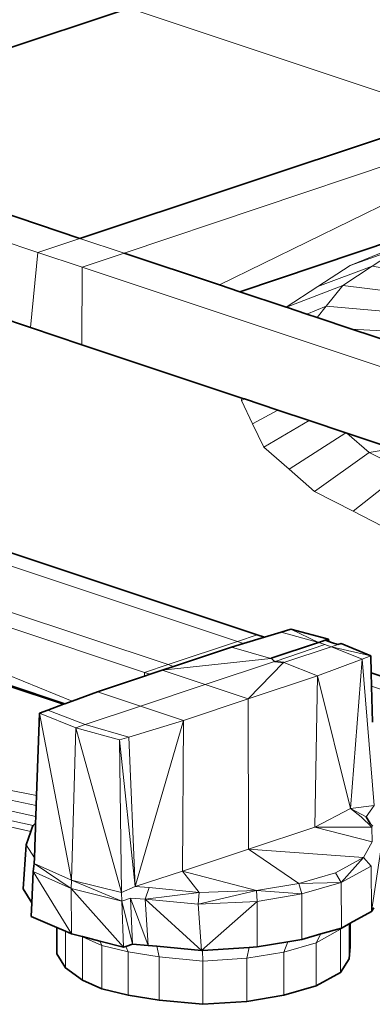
# Model space of a CAD drawing. Header units: inches. Extents: x 0 to 12.9, y 0 to 8.3.
# Tile 51 of 74: x 8.316 to 8.478, y 1.89 to 2.342. Entities that reach past the tile are written whole.
import ezdxf

# ---------------------------------------------------------------- set-up
doc = ezdxf.new("R2010")
doc.units = ezdxf.units.IN
doc.header["$MEASUREMENT"] = 0
doc.layers.add('Default', color=7, linetype='Continuous')

# ---------------------------------------------------------------- blocks, each defined once
blk = doc.blocks.new('MODEL_3')
at = {"lineweight": 0}
for p, q in [((8.3665, 2.34702), (8.29879, 2.32445)), ((8.29879, 2.32445), (8.3665, 2.34702)), ((8.3665, 2.34702), (8.51387, 2.2979)), ((8.51387, 2.2979), (8.3665, 2.34702)), ((8.02415, 2.33514), (8.32453, 2.23502)), ((8.32453, 2.23502), (8.02415, 2.33514)), ((8.59846, 2.31343), (8.36423, 2.23465)), ((8.36423, 2.23465), (8.59846, 2.31343)), ((8.59846, 2.31343), (8.40793, 2.22008)), ((8.40793, 2.22008), (8.59846, 2.31343)), ((8.34383, 2.24145), (8.51387, 2.2979)), ((8.51387, 2.2979), (8.34383, 2.24145)), ((8.1968, 2.29046), (8.34383, 2.24145)), ((8.34383, 2.24145), (8.1968, 2.29046)), ((8.12413, 2.26623), (8.32121, 2.20054)), ((8.32121, 2.20054), (8.12413, 2.26623)), ((8.32453, 2.23502), (8.34383, 2.24145)), ((8.34383, 2.24145), (8.32453, 2.23502)), ((8.34383, 2.24145), (8.36423, 2.23465)), ((8.36423, 2.23465), (8.34383, 2.24145)), ((8.49405, 2.24278), (8.41722, 2.21699)), ((8.41722, 2.21699), (8.49405, 2.24278)), ((8.32121, 2.20054), (8.32453, 2.23502)), ((8.32453, 2.23502), (8.32121, 2.20054)), ((8.32453, 2.23502), (8.34494, 2.22822)), ((8.34494, 2.22822), (8.32453, 2.23502)), ((8.36423, 2.23465), (8.34494, 2.22822)), ((8.34494, 2.22822), (8.36423, 2.23465)), ((8.40793, 2.22008), (8.36423, 2.23465)), ((8.36423, 2.23465), (8.40793, 2.22008)), ((8.46779, 2.22903), (8.49141, 2.23748)), ((8.49141, 2.23748), (8.46779, 2.22903)), ((8.48827, 2.23747), (8.46779, 2.22903)), ((8.46779, 2.22903), (8.48827, 2.23747)), ((8.49141, 2.23748), (8.47798, 2.2287)), ((8.47798, 2.2287), (8.49141, 2.23748)), ((8.34494, 2.22822), (8.34473, 2.1927)), ((8.34473, 2.1927), (8.34494, 2.22822)), ((8.34494, 2.22822), (8.64807, 2.12717)), ((8.64807, 2.12717), (8.34494, 2.22822)), ((8.46779, 2.22903), (8.45303, 2.21937)), ((8.45303, 2.21937), (8.46779, 2.22903)), ((8.45303, 2.21937), (8.47798, 2.2287)), ((8.47798, 2.2287), (8.45303, 2.21937)), ((8.47798, 2.2287), (8.46454, 2.21991)), ((8.46454, 2.21991), (8.47798, 2.2287)), ((8.47798, 2.2287), (8.50851, 2.22351)), ((8.50851, 2.22351), (8.47798, 2.2287)), ((8.41722, 2.21699), (8.40793, 2.22008)), ((8.40793, 2.22008), (8.41722, 2.21699)), ((8.41722, 2.21699), (8.43852, 2.20989)), ((8.43852, 2.20989), (8.41722, 2.21699)), ((8.45303, 2.21937), (8.43852, 2.20989)), ((8.43852, 2.20989), (8.45303, 2.21937)), ((8.46454, 2.21991), (8.43862, 2.20985)), ((8.43862, 2.20985), (8.46454, 2.21991)), ((8.46454, 2.21991), (8.45689, 2.21039)), ((8.45689, 2.21039), (8.46454, 2.21991)), ((8.46454, 2.21991), (8.50978, 2.21412)), ((8.50978, 2.21412), (8.46454, 2.21991)), ((8.43852, 2.20989), (8.43862, 2.20985)), ((8.43862, 2.20985), (8.43852, 2.20989)), ((8.43862, 2.20985), (8.448, 2.20672)), ((8.448, 2.20672), (8.43862, 2.20985)), ((8.45689, 2.21039), (8.448, 2.20672)), ((8.45269, 2.20516), (8.45689, 2.21039)), ((8.45689, 2.21039), (8.50812, 2.20581)), ((8.50812, 2.20581), (8.45689, 2.21039)), ((8.448, 2.20672), (8.45269, 2.20516)), ((8.45269, 2.20516), (8.46868, 2.19983)), ((8.46868, 2.19983), (8.45269, 2.20516)), ((8.32121, 2.20054), (8.34473, 2.1927)), ((8.34473, 2.1927), (8.32121, 2.20054)), ((8.46868, 2.19983), (8.49777, 2.19014)), ((8.50686, 2.19782), (8.46868, 2.19983)), ((8.46868, 2.19983), (8.50686, 2.19782)), ((8.49777, 2.19014), (8.46868, 2.19983)), ((8.34473, 2.1927), (8.41819, 2.16821)), ((8.41819, 2.16821), (8.34473, 2.1927)), ((8.41819, 2.16821), (8.41802, 2.16711)), ((8.41802, 2.16711), (8.41941, 2.16781)), ((8.41802, 2.16711), (8.4231, 2.1564)), ((8.4231, 2.1564), (8.41802, 2.16711)), ((8.41941, 2.16781), (8.41819, 2.16821)), ((8.41941, 2.16781), (8.43471, 2.16271)), ((8.43471, 2.16271), (8.41941, 2.16781)), ((8.4231, 2.1564), (8.43471, 2.16271)), ((8.43471, 2.16271), (8.4231, 2.1564)), ((8.43471, 2.16271), (8.44902, 2.15794)), ((8.44902, 2.15794), (8.43471, 2.16271)), ((8.42819, 2.14569), (8.44902, 2.15794)), ((8.44902, 2.15794), (8.42819, 2.14569)), ((8.44902, 2.15794), (8.46579, 2.15235)), ((8.46579, 2.15235), (8.44902, 2.15794)), ((8.4231, 2.1564), (8.42819, 2.14569)), ((8.42819, 2.14569), (8.4231, 2.1564)), ((8.43985, 2.13557), (8.46579, 2.15235)), ((8.46579, 2.15235), (8.43985, 2.13557)), ((8.46579, 2.15235), (8.46636, 2.15216)), ((8.46636, 2.15216), (8.46579, 2.15235)), ((8.46636, 2.15216), (8.47659, 2.14327)), ((8.48747, 2.14512), (8.46636, 2.15216)), ((8.47659, 2.14327), (8.46636, 2.15216)), ((8.46636, 2.15216), (8.48747, 2.14512)), ((8.42819, 2.14569), (8.43985, 2.13557)), ((8.43985, 2.13557), (8.42819, 2.14569)), ((8.47659, 2.14327), (8.48747, 2.14512)), ((8.48747, 2.14512), (8.47659, 2.14327)), ((8.45151, 2.12545), (8.47659, 2.14327)), ((8.47659, 2.14327), (8.45151, 2.12545)), ((8.47659, 2.14327), (8.49271, 2.135)), ((8.49271, 2.135), (8.47659, 2.14327)), ((8.43985, 2.13557), (8.45151, 2.12545)), ((8.45151, 2.12545), (8.43985, 2.13557)), ((8.46922, 2.11636), (8.49271, 2.135)), ((8.49271, 2.135), (8.46922, 2.11636)), ((8.45151, 2.12545), (8.46922, 2.11636)), ((8.46922, 2.11636), (8.45151, 2.12545)), ((8.46922, 2.11636), (8.48694, 2.10726)), ((8.48694, 2.10726), (8.46922, 2.11636)), ((8.4252, 2.05967), (8.30919, 2.09835)), ((8.30919, 2.09835), (8.4252, 2.05967)), ((8.30932, 2.09223), (8.41611, 2.05664)), ((8.41611, 2.05664), (8.30932, 2.09223)), ((8.38428, 2.04603), (8.30977, 2.07087)), ((8.30977, 2.07087), (8.38428, 2.04603)), ((8.30992, 2.06365), (8.37352, 2.04245)), ((8.37352, 2.04245), (8.30992, 2.06365)), ((8.4252, 2.05967), (8.41611, 2.05664)), ((8.41887, 2.05572), (8.42848, 2.05858)), ((8.42848, 2.05858), (8.4252, 2.05967)), ((8.43623, 2.06089), (8.42848, 2.05858)), ((8.42848, 2.05858), (8.43623, 2.06089)), ((8.44062, 2.06224), (8.43623, 2.06089)), ((8.43623, 2.06089), (8.44062, 2.06224)), ((8.4533, 2.05617), (8.43623, 2.06089)), ((8.43623, 2.06089), (8.4533, 2.05617)), ((8.45796, 2.05769), (8.44062, 2.06224)), ((8.4533, 2.05617), (8.44062, 2.06224)), ((8.44062, 2.06224), (8.45796, 2.05769)), ((8.44062, 2.06224), (8.4533, 2.05617)), ((8.38428, 2.04603), (8.41611, 2.05664)), ((8.41611, 2.05664), (8.38428, 2.04603)), ((8.41336, 2.05408), (8.3868, 2.0452)), ((8.3868, 2.0452), (8.41336, 2.05408)), ((8.41887, 2.05572), (8.41336, 2.05408)), ((8.41336, 2.05408), (8.41887, 2.05572)), ((8.43139, 2.04889), (8.41336, 2.05408)), ((8.41336, 2.05408), (8.43139, 2.04889)), ((8.41611, 2.05664), (8.41887, 2.05572)), ((8.43157, 2.04891), (8.4533, 2.05617)), ((8.4533, 2.05617), (8.43157, 2.04891)), ((8.43342, 2.04752), (8.45622, 2.0552)), ((8.45622, 2.0552), (8.43342, 2.04752)), ((8.45914, 2.05423), (8.43744, 2.04695)), ((8.43744, 2.04695), (8.45914, 2.05423)), ((8.45348, 2.0562), (8.4533, 2.05617)), ((8.4533, 2.05617), (8.45348, 2.0562)), ((8.45642, 2.05721), (8.45348, 2.0562)), ((8.45348, 2.0562), (8.45622, 2.0552)), ((8.45622, 2.0552), (8.45914, 2.05423)), ((8.45796, 2.05769), (8.45642, 2.05721)), ((8.45798, 2.05669), (8.45796, 2.05769)), ((8.45932, 2.05624), (8.45798, 2.05669)), ((8.45914, 2.05423), (8.45932, 2.05425)), ((8.46223, 2.05527), (8.45932, 2.05624)), ((8.45932, 2.05425), (8.46223, 2.05527)), ((8.47739, 2.04998), (8.45932, 2.05425)), ((8.45932, 2.05425), (8.47341, 2.0485)), ((8.45932, 2.05425), (8.47739, 2.04998)), ((8.47341, 2.0485), (8.45932, 2.05425)), ((8.46377, 2.05575), (8.46223, 2.05527)), ((8.46223, 2.05527), (8.46377, 2.05575)), ((8.47739, 2.04998), (8.46377, 2.05575)), ((8.46377, 2.05575), (8.47739, 2.04998)), ((8.47739, 2.04998), (8.47341, 2.0485)), ((8.47341, 2.0485), (8.47739, 2.04998)), ((8.47755, 2.04223), (8.47739, 2.04998)), ((8.47739, 2.04998), (8.47755, 2.04223)), ((8.37352, 2.04245), (8.38428, 2.04603)), ((8.38428, 2.04603), (8.37352, 2.04245)), ((8.38157, 2.04345), (8.43139, 2.04889)), ((8.43139, 2.04889), (8.38157, 2.04345)), ((8.3868, 2.0452), (8.38157, 2.04345)), ((8.38157, 2.04345), (8.3868, 2.0452)), ((8.3868, 2.0452), (8.38428, 2.04603)), ((8.38428, 2.04603), (8.3868, 2.0452)), ((8.43318, 2.04753), (8.40133, 2.03686)), ((8.40133, 2.03686), (8.43318, 2.04753)), ((8.43726, 2.04693), (8.4211, 2.03027)), ((8.4211, 2.03027), (8.43726, 2.04693)), ((8.43139, 2.04889), (8.43157, 2.04891)), ((8.43157, 2.04891), (8.43139, 2.04889)), ((8.43157, 2.04891), (8.43318, 2.04753)), ((8.43318, 2.04753), (8.43157, 2.04891)), ((8.43318, 2.04753), (8.43342, 2.04752)), ((8.43342, 2.04752), (8.43318, 2.04753)), ((8.43342, 2.04752), (8.43726, 2.04693)), ((8.43726, 2.04693), (8.43342, 2.04752)), ((8.43726, 2.04693), (8.43744, 2.04695)), ((8.43744, 2.04695), (8.43726, 2.04693)), ((8.43744, 2.04695), (8.45289, 2.0409)), ((8.45289, 2.0409), (8.43744, 2.04695)), ((8.47341, 2.0485), (8.45289, 2.0409)), ((8.45289, 2.0409), (8.47341, 2.0485)), ((8.47341, 2.0485), (8.46798, 1.98013)), ((8.46798, 1.98013), (8.47341, 2.0485)), ((8.47884, 1.98145), (8.47341, 2.0485)), ((8.47341, 2.0485), (8.47884, 1.98145)), ((8.34034, 2.02933), (8.31039, 2.04146)), ((8.31039, 2.04146), (8.34034, 2.02933)), ((8.3519, 2.03358), (8.37352, 2.04077)), ((8.37352, 2.04077), (8.3519, 2.03358)), ((8.37604, 2.04161), (8.37352, 2.04245)), ((8.37352, 2.04245), (8.37352, 2.04077)), ((8.37352, 2.04077), (8.37604, 2.04161)), ((8.37604, 2.04161), (8.38157, 2.04345)), ((8.38157, 2.04345), (8.37604, 2.04161)), ((8.38157, 2.04345), (8.40133, 2.03686)), ((8.40133, 2.03686), (8.38157, 2.04345)), ((8.4211, 2.03027), (8.45289, 2.0409)), ((8.45289, 2.0409), (8.4211, 2.03027)), ((8.45289, 2.0409), (8.45157, 1.9715)), ((8.45157, 1.9715), (8.45289, 2.0409)), ((8.45289, 2.0409), (8.46798, 1.98013)), ((8.46798, 1.98013), (8.45289, 2.0409)), ((8.51156, 2.03089), (8.47755, 2.04223)), ((8.47755, 2.04223), (8.47768, 2.03612)), ((8.47755, 2.04223), (8.51156, 2.03089)), ((8.47768, 2.03612), (8.47755, 2.04223)), ((8.33694, 2.02808), (8.31053, 2.03689)), ((8.31053, 2.03689), (8.33694, 2.02808)), ((8.31056, 2.03647), (8.33636, 2.02787)), ((8.33636, 2.02787), (8.31056, 2.03647)), ((8.37167, 2.02699), (8.40133, 2.03686)), ((8.40133, 2.03686), (8.37167, 2.02699)), ((8.40133, 2.03686), (8.4211, 2.03027)), ((8.4211, 2.03027), (8.40133, 2.03686)), ((8.47768, 2.03612), (8.47803, 2.01971)), ((8.50246, 2.02786), (8.47768, 2.03612)), ((8.47768, 2.03612), (8.50246, 2.02786)), ((8.47803, 2.01971), (8.47768, 2.03612)), ((8.34034, 2.02933), (8.3519, 2.03358)), ((8.3519, 2.03358), (8.34034, 2.02933)), ((8.3519, 2.03358), (8.37167, 2.02699)), ((8.37167, 2.02699), (8.3519, 2.03358)), ((8.33636, 2.02787), (8.32909, 2.0252)), ((8.32909, 2.0252), (8.33636, 2.02787)), ((8.33636, 2.02787), (8.33694, 2.02808)), ((8.33694, 2.02808), (8.33636, 2.02787)), ((8.33694, 2.02808), (8.34034, 2.02933)), ((8.34034, 2.02933), (8.33694, 2.02808)), ((8.37167, 2.02699), (8.34621, 2.0185)), ((8.34621, 2.0185), (8.37167, 2.02699)), ((8.37167, 2.02699), (8.39143, 2.0204)), ((8.39143, 2.0204), (8.37167, 2.02699)), ((8.4211, 2.03027), (8.39143, 2.0204)), ((8.39143, 2.0204), (8.4211, 2.03027)), ((8.4211, 2.03027), (8.42124, 1.96139)), ((8.42124, 1.96139), (8.4211, 2.03027)), ((8.32533, 2.02382), (8.32397, 1.98605)), ((8.32397, 1.98605), (8.32533, 2.02382)), ((8.32909, 2.0252), (8.32533, 2.02382)), ((8.32533, 2.02382), (8.32909, 2.0252)), ((8.342, 2.01711), (8.32533, 2.02382)), ((8.32533, 2.02382), (8.342, 2.01711)), ((8.33995, 1.9472), (8.32533, 2.02382)), ((8.32533, 2.02382), (8.33995, 1.9472)), ((8.32909, 2.0252), (8.34621, 2.0185)), ((8.34621, 2.0185), (8.32909, 2.0252)), ((8.34621, 2.0185), (8.342, 2.01711)), ((8.342, 2.01711), (8.34621, 2.0185)), ((8.36625, 2.01281), (8.34621, 2.0185)), ((8.34621, 2.0185), (8.36625, 2.01281)), ((8.39143, 2.0204), (8.36625, 2.01281)), ((8.36625, 2.01281), (8.39143, 2.0204)), ((8.39143, 2.0204), (8.36929, 1.94426)), ((8.36929, 1.94426), (8.39143, 2.0204)), ((8.39091, 1.95128), (8.39143, 2.0204)), ((8.39143, 2.0204), (8.39091, 1.95128)), ((8.342, 2.01711), (8.33995, 1.9472)), ((8.33995, 1.9472), (8.342, 2.01711)), ((8.36209, 2.01156), (8.342, 2.01711)), ((8.342, 2.01711), (8.36288, 1.94151)), ((8.342, 2.01711), (8.36209, 2.01156)), ((8.36288, 1.94151), (8.342, 2.01711)), ((8.36625, 2.01281), (8.36209, 2.01156)), ((8.36209, 2.01156), (8.36625, 2.01281)), ((8.36929, 1.94426), (8.36209, 2.01156)), ((8.36209, 2.01156), (8.36288, 1.94151)), ((8.36288, 1.94151), (8.36209, 2.01156)), ((8.36209, 2.01156), (8.36929, 1.94426)), ((8.36929, 1.94426), (8.36625, 2.01281)), ((8.36625, 2.01281), (8.36929, 1.94426)), ((8.32397, 1.98605), (8.30923, 1.98894)), ((8.30923, 1.98894), (8.32397, 1.98605)), ((8.30338, 1.98572), (8.32382, 1.98148)), ((8.32382, 1.98148), (8.30338, 1.98572)), ((8.32382, 1.98148), (8.32397, 1.98605)), ((8.32397, 1.98605), (8.32382, 1.98148)), ((8.29948, 1.9816), (8.32365, 1.97644)), ((8.32365, 1.97644), (8.29948, 1.9816)), ((8.29948, 1.97726), (8.32247, 1.97223)), ((8.32247, 1.97223), (8.29948, 1.97726)), ((8.32365, 1.97644), (8.32382, 1.98148)), ((8.32382, 1.98148), (8.32365, 1.97644)), ((8.45157, 1.9715), (8.46798, 1.98013)), ((8.46798, 1.98013), (8.45157, 1.9715)), ((8.46798, 1.98013), (8.47884, 1.98145)), ((8.47884, 1.98145), (8.46798, 1.98013)), ((8.46798, 1.98013), (8.47282, 1.97624)), ((8.47511, 1.97626), (8.46798, 1.98013)), ((8.47884, 1.98145), (8.47511, 1.97626)), ((8.29948, 1.97433), (8.32128, 1.96949)), ((8.32128, 1.96949), (8.29948, 1.97433)), ((8.32353, 1.9733), (8.32247, 1.97223)), ((8.32346, 1.97127), (8.32353, 1.9733)), ((8.32353, 1.9733), (8.32365, 1.97644)), ((8.32365, 1.97644), (8.32353, 1.9733)), ((8.47282, 1.97624), (8.47776, 1.97149)), ((8.32128, 1.96949), (8.31926, 1.96344)), ((8.32205, 1.97181), (8.32128, 1.96949)), ((8.32247, 1.97223), (8.32205, 1.97181)), ((8.32331, 1.96701), (8.32346, 1.97127)), ((8.42124, 1.96139), (8.45157, 1.9715)), ((8.45157, 1.9715), (8.42124, 1.96139)), ((8.45157, 1.9715), (8.47788, 1.96483)), ((8.47788, 1.96483), (8.45157, 1.9715)), ((8.45157, 1.9715), (8.47776, 1.97149)), ((8.47776, 1.97149), (8.45157, 1.9715)), ((8.47776, 1.97149), (8.47788, 1.96483)), ((8.32297, 1.95744), (8.32331, 1.96701)), ((8.47788, 1.96483), (8.47396, 1.95765)), ((8.31786, 1.94317), (8.31926, 1.96344)), ((8.31926, 1.96344), (8.31786, 1.94317)), ((8.31926, 1.96344), (8.32297, 1.95744)), ((8.42124, 1.96139), (8.39091, 1.95128)), ((8.39091, 1.95128), (8.42124, 1.96139)), ((8.42124, 1.96139), (8.44422, 1.94568)), ((8.44422, 1.94568), (8.42124, 1.96139)), ((8.42124, 1.96139), (8.47396, 1.95765)), ((8.47396, 1.95765), (8.42124, 1.96139)), ((8.47759, 1.93281), (8.4819, 1.96118)), ((8.32246, 1.95112), (8.32288, 1.95484)), ((8.32288, 1.95484), (8.32246, 1.95112)), ((8.32297, 1.95744), (8.32288, 1.95484)), ((8.32288, 1.95484), (8.32297, 1.95744)), ((8.32288, 1.95484), (8.33986, 1.9434)), ((8.33986, 1.9434), (8.32288, 1.95484)), ((8.32288, 1.95484), (8.33995, 1.9472)), ((8.33995, 1.9472), (8.32288, 1.95484)), ((8.47396, 1.95765), (8.46117, 1.95054)), ((8.46117, 1.95054), (8.47396, 1.95765)), ((8.47396, 1.95765), (8.46369, 1.94607)), ((8.46369, 1.94607), (8.47396, 1.95765)), ((8.47396, 1.95765), (8.47742, 1.95361)), ((8.32246, 1.95112), (8.32178, 1.93683)), ((8.32178, 1.93683), (8.32246, 1.95112)), ((8.33994, 1.92261), (8.32246, 1.95112)), ((8.32246, 1.95112), (8.33986, 1.9434)), ((8.33986, 1.9434), (8.32246, 1.95112)), ((8.32246, 1.95112), (8.33994, 1.92261)), ((8.36929, 1.94426), (8.39091, 1.95128)), ((8.39091, 1.95128), (8.36929, 1.94426)), ((8.42481, 1.94251), (8.39091, 1.95128)), ((8.39091, 1.95128), (8.42481, 1.94251)), ((8.39863, 1.94155), (8.39091, 1.95128)), ((8.39091, 1.95128), (8.39863, 1.94155)), ((8.46117, 1.95054), (8.44422, 1.94568)), ((8.44422, 1.94568), (8.46117, 1.95054)), ((8.46369, 1.94607), (8.46117, 1.95054)), ((8.46117, 1.95054), (8.46369, 1.94607)), ((8.46369, 1.94607), (8.47742, 1.95361)), ((8.47742, 1.95361), (8.46369, 1.94607)), ((8.47742, 1.95361), (8.47759, 1.93281)), ((8.33986, 1.9434), (8.33995, 1.9472)), ((8.33995, 1.9472), (8.33986, 1.9434)), ((8.33995, 1.9472), (8.36304, 1.9376)), ((8.36304, 1.9376), (8.33995, 1.9472)), ((8.33995, 1.9472), (8.36288, 1.94151)), ((8.36288, 1.94151), (8.33995, 1.9472)), ((8.44422, 1.94568), (8.42481, 1.94251)), ((8.42481, 1.94251), (8.44422, 1.94568)), ((8.46369, 1.94607), (8.44422, 1.94568)), ((8.44422, 1.94568), (8.46369, 1.94607)), ((8.44422, 1.94568), (8.44566, 1.94089)), ((8.44566, 1.94089), (8.44422, 1.94568)), ((8.44566, 1.94089), (8.46369, 1.94607)), ((8.46369, 1.94607), (8.44566, 1.94089)), ((8.46382, 1.92525), (8.46369, 1.94607)), ((8.46369, 1.94607), (8.46382, 1.92525)), ((8.32178, 1.93683), (8.31786, 1.94317)), ((8.31786, 1.94317), (8.32178, 1.93683)), ((8.36389, 1.91645), (8.33986, 1.9434)), ((8.33986, 1.9434), (8.36304, 1.9376)), ((8.33986, 1.9434), (8.36389, 1.91645)), ((8.33994, 1.92261), (8.33986, 1.9434)), ((8.33986, 1.9434), (8.33994, 1.92261)), ((8.36304, 1.9376), (8.33986, 1.9434)), ((8.36929, 1.94426), (8.36288, 1.94151)), ((8.36288, 1.94151), (8.36304, 1.9376)), ((8.37569, 1.94381), (8.36929, 1.94426)), ((8.37386, 1.93851), (8.37569, 1.94381)), ((8.39863, 1.94155), (8.37386, 1.93851)), ((8.37386, 1.93851), (8.39863, 1.94155)), ((8.39863, 1.94155), (8.37569, 1.94381)), ((8.37569, 1.94381), (8.39863, 1.94155)), ((8.42481, 1.94251), (8.39804, 1.93621)), ((8.39804, 1.93621), (8.42481, 1.94251)), ((8.39804, 1.93621), (8.39863, 1.94155)), ((8.39863, 1.94155), (8.39804, 1.93621)), ((8.42481, 1.94251), (8.39863, 1.94155)), ((8.39863, 1.94155), (8.42481, 1.94251)), ((8.44566, 1.94089), (8.42481, 1.94251)), ((8.42511, 1.93746), (8.42481, 1.94251)), ((8.42481, 1.94251), (8.44566, 1.94089)), ((8.42481, 1.94251), (8.42511, 1.93746)), ((8.32178, 1.93683), (8.32148, 1.93059)), ((8.32148, 1.93059), (8.32178, 1.93683)), ((8.36304, 1.9376), (8.36705, 1.93898)), ((8.36798, 1.91782), (8.36304, 1.9376)), ((8.36304, 1.9376), (8.36798, 1.91782)), ((8.36389, 1.91645), (8.36304, 1.9376)), ((8.36304, 1.9376), (8.36389, 1.91645)), ((8.37512, 1.91727), (8.36705, 1.93898)), ((8.36705, 1.93898), (8.37386, 1.93851)), ((8.36705, 1.93898), (8.37512, 1.91727)), ((8.36798, 1.91782), (8.36705, 1.93898)), ((8.36705, 1.93898), (8.36798, 1.91782)), ((8.39804, 1.93621), (8.37386, 1.93851)), ((8.37386, 1.93851), (8.39804, 1.93621)), ((8.3997, 1.91492), (8.37386, 1.93851)), ((8.37386, 1.93851), (8.3997, 1.91492)), ((8.37512, 1.91727), (8.37386, 1.93851)), ((8.37386, 1.93851), (8.37512, 1.91727)), ((8.39804, 1.93621), (8.42511, 1.93746)), ((8.42511, 1.93746), (8.39804, 1.93621)), ((8.3997, 1.91492), (8.42511, 1.93746)), ((8.42511, 1.93746), (8.3997, 1.91492)), ((8.42511, 1.93746), (8.44566, 1.94089)), ((8.44566, 1.94089), (8.42511, 1.93746)), ((8.42512, 1.91661), (8.42511, 1.93746)), ((8.42511, 1.93746), (8.42512, 1.91661)), ((8.44574, 1.92005), (8.44566, 1.94089)), ((8.44566, 1.94089), (8.44574, 1.92005)), ((8.39804, 1.93621), (8.3997, 1.91492)), ((8.3997, 1.91492), (8.39804, 1.93621)), ((8.47759, 1.93281), (8.46784, 1.92746)), ((8.46784, 1.92746), (8.47759, 1.93281)), ((8.47869, 1.93455), (8.47759, 1.93281)), ((8.47759, 1.93281), (8.47869, 1.93455)), ((8.32148, 1.93059), (8.3333, 1.92548)), ((8.3333, 1.92548), (8.32148, 1.93059)), ((8.3333, 1.92548), (8.3333, 1.91337)), ((8.3333, 1.91337), (8.3333, 1.92548)), ((8.3333, 1.92548), (8.33723, 1.92378)), ((8.33723, 1.92378), (8.3333, 1.92548)), ((8.33723, 1.90701), (8.33723, 1.92378)), ((8.33723, 1.92378), (8.33994, 1.92261)), ((8.33723, 1.92378), (8.33723, 1.90701)), ((8.33994, 1.92261), (8.33723, 1.92378)), ((8.4522, 1.91851), (8.4634, 1.92466)), ((8.4634, 1.92466), (8.4522, 1.91851)), ((8.46382, 1.92525), (8.45434, 1.92253)), ((8.45434, 1.92253), (8.46382, 1.92525)), ((8.4634, 1.92466), (8.46382, 1.92525)), ((8.46382, 1.92525), (8.4634, 1.92466)), ((8.4634, 1.92466), (8.4634, 1.90487)), ((8.4634, 1.90487), (8.4634, 1.92466)), ((8.46739, 1.92721), (8.46382, 1.92525)), ((8.46382, 1.92525), (8.46739, 1.92721)), ((8.46784, 1.92746), (8.46739, 1.92721)), ((8.46739, 1.92721), (8.46784, 1.92746)), ((8.46739, 1.91114), (8.46739, 1.92721)), ((8.46739, 1.92721), (8.46739, 1.91114)), ((8.46784, 1.91679), (8.46784, 1.92746)), ((8.46784, 1.92746), (8.46784, 1.91679)), ((8.34489, 1.92133), (8.33994, 1.92261)), ((8.33994, 1.92261), (8.34489, 1.92133)), ((8.34502, 1.9213), (8.34489, 1.92133)), ((8.34489, 1.92133), (8.34507, 1.92121)), ((8.35295, 1.91926), (8.34502, 1.9213)), ((8.34507, 1.90141), (8.34507, 1.92121)), ((8.34507, 1.92121), (8.35398, 1.91724)), ((8.34507, 1.92121), (8.34507, 1.90141)), ((8.36389, 1.91645), (8.35295, 1.91926)), ((8.35398, 1.91724), (8.35295, 1.91926)), ((8.35295, 1.91926), (8.36389, 1.91645)), ((8.43926, 1.91897), (8.42512, 1.91661)), ((8.42512, 1.91661), (8.43926, 1.91897)), ((8.43926, 1.91897), (8.4374, 1.91426)), ((8.4374, 1.91426), (8.43926, 1.91897)), ((8.44574, 1.92005), (8.43926, 1.91897)), ((8.43926, 1.91897), (8.44574, 1.92005)), ((8.45434, 1.92253), (8.44574, 1.92005)), ((8.44574, 1.92005), (8.45434, 1.92253)), ((8.45434, 1.92253), (8.4522, 1.91851)), ((8.4522, 1.91851), (8.45434, 1.92253)), ((8.35398, 1.89745), (8.35398, 1.91724)), ((8.35398, 1.91724), (8.36593, 1.9143)), ((8.35398, 1.91724), (8.35398, 1.89745)), ((8.36593, 1.9143), (8.35398, 1.91724)), ((8.36494, 1.9168), (8.36389, 1.91645)), ((8.36389, 1.91645), (8.36494, 1.9168)), ((8.36494, 1.9168), (8.36798, 1.91782)), ((8.36798, 1.91782), (8.36494, 1.9168)), ((8.36593, 1.9143), (8.36494, 1.9168)), ((8.36494, 1.9168), (8.36593, 1.9143)), ((8.3803, 1.91198), (8.36593, 1.9143)), ((8.36593, 1.9143), (8.36593, 1.8945)), ((8.36593, 1.8945), (8.36593, 1.9143)), ((8.36593, 1.9143), (8.3803, 1.91198)), ((8.37512, 1.91727), (8.36798, 1.91782)), ((8.36798, 1.91782), (8.37512, 1.91727)), ((8.37912, 1.91688), (8.37512, 1.91727)), ((8.37512, 1.91727), (8.37912, 1.91688)), ((8.3997, 1.91492), (8.37912, 1.91688)), ((8.37912, 1.91688), (8.3803, 1.91198)), ((8.3803, 1.91198), (8.37912, 1.91688)), ((8.37912, 1.91688), (8.3997, 1.91492)), ((8.40013, 1.91494), (8.3997, 1.91492)), ((8.3997, 1.91492), (8.40013, 1.91494)), ((8.42148, 1.91637), (8.40013, 1.91494)), ((8.40013, 1.91494), (8.42148, 1.91637)), ((8.40013, 1.91494), (8.4002, 1.91008)), ((8.4002, 1.91008), (8.40013, 1.91494)), ((8.42148, 1.91637), (8.42042, 1.91143)), ((8.42042, 1.91143), (8.42148, 1.91637)), ((8.42042, 1.91143), (8.4374, 1.91426)), ((8.4374, 1.91426), (8.42042, 1.91143)), ((8.42512, 1.91661), (8.42148, 1.91637)), ((8.42148, 1.91637), (8.42512, 1.91661)), ((8.4374, 1.91426), (8.4522, 1.91851)), ((8.4522, 1.91851), (8.4374, 1.91426)), ((8.4374, 1.89447), (8.4374, 1.91426)), ((8.4374, 1.91426), (8.4374, 1.89447)), ((8.4522, 1.91851), (8.4522, 1.89872)), ((8.4522, 1.89872), (8.4522, 1.91851)), ((8.46739, 1.91114), (8.46784, 1.91679)), ((8.46784, 1.91679), (8.46739, 1.91114)), ((8.3333, 1.91337), (8.33723, 1.90701)), ((8.33723, 1.90701), (8.3333, 1.91337)), ((8.3803, 1.89219), (8.3803, 1.91198)), ((8.3803, 1.91198), (8.4002, 1.91008)), ((8.3803, 1.91198), (8.3803, 1.89219)), ((8.4002, 1.91008), (8.3803, 1.91198)), ((8.4002, 1.91008), (8.42042, 1.91143)), ((8.42042, 1.91143), (8.4002, 1.91008)), ((8.4002, 1.91008), (8.4002, 1.89028)), ((8.4002, 1.89028), (8.4002, 1.91008)), ((8.42042, 1.89163), (8.42042, 1.91143)), ((8.42042, 1.91143), (8.42042, 1.89163)), ((8.4634, 1.90487), (8.46739, 1.91114)), ((8.46739, 1.91114), (8.4634, 1.90487)), ((8.33723, 1.90701), (8.34507, 1.90141)), ((8.34507, 1.90141), (8.33723, 1.90701)), ((8.34507, 1.90141), (8.35398, 1.89745)), ((8.35398, 1.89745), (8.34507, 1.90141)), ((8.4522, 1.89872), (8.4634, 1.90487)), ((8.4634, 1.90487), (8.4522, 1.89872)), ((8.35398, 1.89745), (8.36593, 1.8945)), ((8.36593, 1.8945), (8.35398, 1.89745)), ((8.4374, 1.89447), (8.4522, 1.89872)), ((8.4522, 1.89872), (8.4374, 1.89447)), ((8.36593, 1.8945), (8.3803, 1.89219)), ((8.3803, 1.89219), (8.36593, 1.8945)), ((8.3803, 1.89219), (8.4002, 1.89028)), ((8.4002, 1.89028), (8.3803, 1.89219)), ((8.4002, 1.89028), (8.42042, 1.89163)), ((8.42042, 1.89163), (8.4002, 1.89028)), ((8.42042, 1.89163), (8.4374, 1.89447)), ((8.4374, 1.89447), (8.42042, 1.89163))]:
    blk.add_line(p, q, dxfattribs=at).dxf.unprotected_set("ltscale", 0)
at = {"lineweight": 35}
for p, q in [((8.29879, 2.32445), (8.3665, 2.34702)), ((8.34383, 2.24145), (8.51387, 2.2979)), ((8.34383, 2.24145), (8.1968, 2.29046)), ((8.12413, 2.26623), (8.32121, 2.20054)), ((8.49405, 2.24278), (8.41722, 2.21699)), ((8.40793, 2.22008), (8.36423, 2.23465)), ((8.41722, 2.21699), (8.40793, 2.22008)), ((8.43852, 2.20989), (8.41722, 2.21699)), ((8.43862, 2.20985), (8.43852, 2.20989)), ((8.448, 2.20672), (8.43862, 2.20985)), ((8.45269, 2.20516), (8.448, 2.20672)), ((8.46868, 2.19983), (8.45269, 2.20516)), ((8.34473, 2.1927), (8.32121, 2.20054)), ((8.49777, 2.19014), (8.46868, 2.19983)), ((8.41819, 2.16821), (8.34473, 2.1927)), ((8.41941, 2.16781), (8.41819, 2.16821)), ((8.43471, 2.16271), (8.41941, 2.16781)), ((8.44902, 2.15794), (8.43471, 2.16271)), ((8.46579, 2.15235), (8.44902, 2.15794)), ((8.46636, 2.15216), (8.46579, 2.15235)), ((8.48747, 2.14512), (8.46636, 2.15216)), ((8.30919, 2.09835), (8.4252, 2.05967)), ((8.41887, 2.05572), (8.42848, 2.05858)), ((8.4252, 2.05967), (8.42848, 2.05858)), ((8.42848, 2.05858), (8.43623, 2.06089)), ((8.43623, 2.06089), (8.44062, 2.06224)), ((8.44062, 2.06224), (8.45796, 2.05769)), ((8.3868, 2.0452), (8.41336, 2.05408)), ((8.41336, 2.05408), (8.41887, 2.05572)), ((8.43157, 2.04891), (8.4533, 2.05617)), ((8.45348, 2.0562), (8.4533, 2.05617)), ((8.45642, 2.05721), (8.45348, 2.0562)), ((8.45796, 2.05769), (8.45642, 2.05721)), ((8.45642, 2.05721), (8.45798, 2.05669)), ((8.45798, 2.05669), (8.45796, 2.05769)), ((8.45798, 2.05669), (8.45932, 2.05624)), ((8.45932, 2.05624), (8.46223, 2.05527)), ((8.46223, 2.05527), (8.46377, 2.05575)), ((8.46377, 2.05575), (8.47739, 2.04998)), ((8.47755, 2.04223), (8.47739, 2.04998)), ((8.38157, 2.04345), (8.3868, 2.0452)), ((8.43139, 2.04889), (8.43157, 2.04891)), ((8.43157, 2.04891), (8.43318, 2.04753)), ((8.43342, 2.04752), (8.43318, 2.04753)), ((8.43726, 2.04693), (8.43342, 2.04752)), ((8.43744, 2.04695), (8.43726, 2.04693)), ((8.3519, 2.03358), (8.37352, 2.04077)), ((8.37352, 2.04077), (8.37604, 2.04161)), ((8.37604, 2.04161), (8.38157, 2.04345)), ((8.47755, 2.04223), (8.51156, 2.03089)), ((8.47768, 2.03612), (8.47755, 2.04223)), ((8.31053, 2.03689), (8.33694, 2.02808)), ((8.31056, 2.03647), (8.33636, 2.02787)), ((8.47803, 2.01971), (8.47768, 2.03612)), ((8.34034, 2.02933), (8.3519, 2.03358)), ((8.32909, 2.0252), (8.33636, 2.02787)), ((8.33636, 2.02787), (8.33694, 2.02808)), ((8.33694, 2.02808), (8.34034, 2.02933)), ((8.32397, 1.98605), (8.32533, 2.02382)), ((8.32533, 2.02382), (8.32909, 2.0252)), ((8.32382, 1.98148), (8.32397, 1.98605)), ((8.32365, 1.97644), (8.32382, 1.98148)), ((8.32353, 1.9733), (8.32247, 1.97223)), ((8.32346, 1.97127), (8.32353, 1.9733)), ((8.32353, 1.9733), (8.32365, 1.97644)), ((8.47709, 1.97318), (8.47511, 1.97626)), ((8.4783, 1.97199), (8.47709, 1.97318)), ((8.32128, 1.96949), (8.31926, 1.96344)), ((8.32205, 1.97181), (8.32128, 1.96949)), ((8.32247, 1.97223), (8.32205, 1.97181)), ((8.32331, 1.96701), (8.32346, 1.97127)), ((8.32297, 1.95744), (8.32331, 1.96701)), ((8.31786, 1.94317), (8.31926, 1.96344)), ((8.32246, 1.95112), (8.32288, 1.95484)), ((8.32288, 1.95484), (8.32297, 1.95744)), ((8.32246, 1.95112), (8.32178, 1.93683)), ((8.32178, 1.93683), (8.31786, 1.94317)), ((8.32178, 1.93683), (8.32148, 1.93059)), ((8.47759, 1.93281), (8.46784, 1.92746)), ((8.47869, 1.93455), (8.47759, 1.93281)), ((8.32148, 1.93059), (8.3333, 1.92548)), ((8.3333, 1.91337), (8.3333, 1.92548)), ((8.3333, 1.92548), (8.33723, 1.92378)), ((8.33723, 1.92378), (8.33994, 1.92261)), ((8.46382, 1.92525), (8.45434, 1.92253)), ((8.46739, 1.92721), (8.46382, 1.92525)), ((8.46784, 1.92746), (8.46739, 1.92721)), ((8.46784, 1.91679), (8.46784, 1.92746)), ((8.34489, 1.92133), (8.33994, 1.92261)), ((8.34502, 1.9213), (8.34489, 1.92133)), ((8.35295, 1.91926), (8.34502, 1.9213)), ((8.36389, 1.91645), (8.35295, 1.91926)), ((8.43926, 1.91897), (8.42512, 1.91661)), ((8.44574, 1.92005), (8.43926, 1.91897)), ((8.45434, 1.92253), (8.44574, 1.92005)), ((8.36494, 1.9168), (8.36389, 1.91645)), ((8.36798, 1.91782), (8.36494, 1.9168)), ((8.37512, 1.91727), (8.36798, 1.91782)), ((8.37912, 1.91688), (8.37512, 1.91727)), ((8.3997, 1.91492), (8.37912, 1.91688)), ((8.3997, 1.91492), (8.40013, 1.91494)), ((8.40013, 1.91494), (8.42148, 1.91637)), ((8.42148, 1.91637), (8.42512, 1.91661)), ((8.46739, 1.91114), (8.46784, 1.91679)), ((8.3333, 1.91337), (8.33723, 1.90701)), ((8.4634, 1.90487), (8.46739, 1.91114)), ((8.33723, 1.90701), (8.34507, 1.90141)), ((8.34507, 1.90141), (8.35398, 1.89745)), ((8.4522, 1.89872), (8.4634, 1.90487)), ((8.35398, 1.89745), (8.36593, 1.8945)), ((8.4374, 1.89447), (8.4522, 1.89872)), ((8.36593, 1.8945), (8.3803, 1.89219)), ((8.3803, 1.89219), (8.4002, 1.89028)), ((8.4002, 1.89028), (8.42042, 1.89163)), ((8.42042, 1.89163), (8.4374, 1.89447))]:
    blk.add_line(p, q, dxfattribs=at)
blk = doc.blocks.new('Page 1')
at = {"layer": 'Default'}
blk.add_blockref('MODEL_3', (0, 0), dxfattribs=at)

msp = doc.modelspace()

# ---------------------------------------------------------------- block references
msp.add_blockref('Page 1', (0, 0))

doc.saveas('drawing.dxf')
